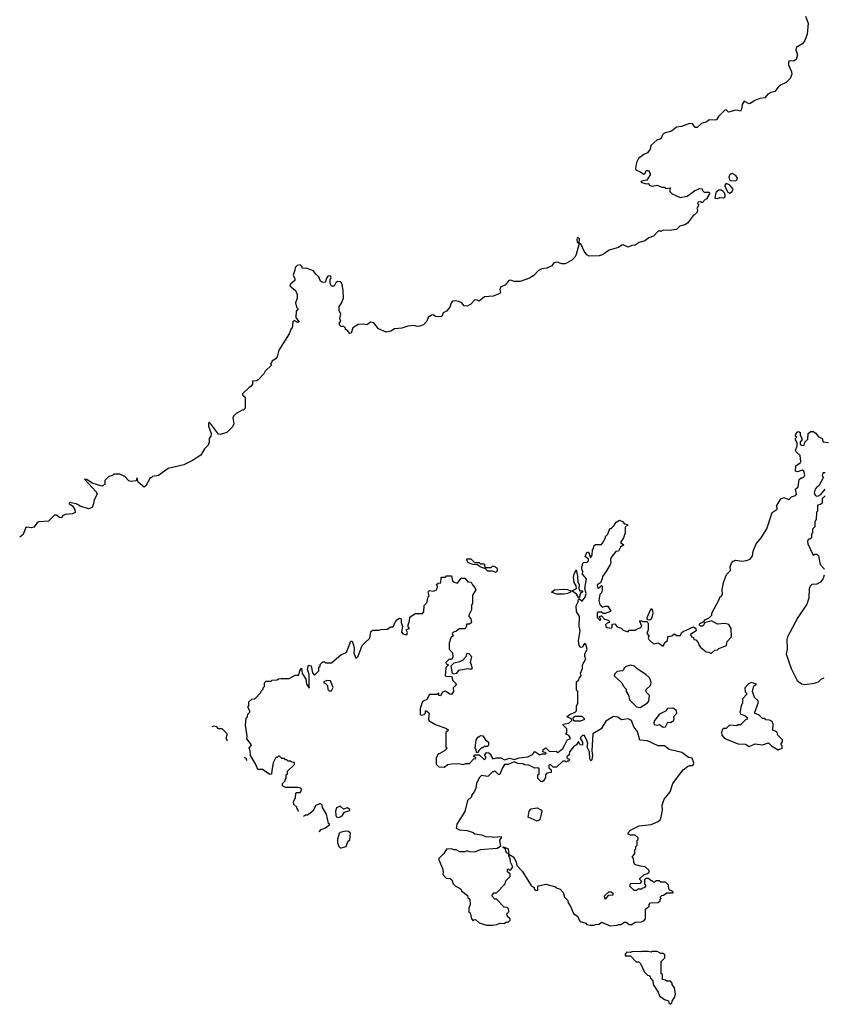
# Model space of a CAD drawing. Extents: x 1980017 to 2252640, y 74400 to 266395.
# Tile 10 of 256: x 2071757 to 2078399, y 101900 to 110035. Entities that reach past the tile are written whole.
import ezdxf

# ---------------------------------------------------------------- set-up
doc = ezdxf.new("R2010")
doc.units = 0

msp = doc.modelspace()

# ---------------------------------------------------------------- linework, layer by layer
at = {"layer": '0CON20XD'}
for points in [[(2078251.2, 110065), (2078273.3, 110005), (2078266.2, 109915), (2078245, 109862.5), (2078226.7, 109835), (2078173.8, 109805), (2078172.5, 109785), (2078186.7, 109745), (2078174, 109706), (2078155, 109691.2), (2078125, 109696), (2078115, 109693.3), (2078110.8, 109685), (2078112.5, 109662.5), (2078137, 109603), (2078137.5, 109585), (2078125, 109550), (2078092.5, 109515), (2078046.4, 109493.6), (2078025, 109476.2), (2077998.8, 109441.2), (2077965, 109433.3), (2077940.8, 109419.2), (2077915, 109390), (2077875, 109384), (2077832.3, 109367.7), (2077795, 109342.5), (2077785, 109340), (2077745, 109362.5), (2077727.5, 109335), (2077723.8, 109295), (2077715, 109280), (2077675, 109288), (2077615, 109270), (2077595, 109290), (2077585, 109286.7), (2077533.6, 109236.4), (2077515, 109208.8), (2077505, 109204), (2077455, 109207.5), (2077435, 109190), (2077392.7, 109177.3), (2077357, 109143), (2077340, 109145), (2077317.5, 109175), (2077292.3, 109177.7), (2077227, 109153), (2077185, 109146.7), (2077145, 109113.3), (2077083, 109097), (2077070, 109085), (2077055, 109050), (2077021.7, 109038.3), (2076973.6, 108996.4), (2076967.5, 108965), (2076946.4, 108933.6), (2076915, 108920), (2076870.7, 108889.3), (2076853.6, 108856.4), (2076847.5, 108805), (2076851.7, 108791.7), (2076881.7, 108781.7), (2076915, 108760), (2076927, 108763), (2076935, 108790), (2076955, 108790), (2076967.5, 108765), (2076966.7, 108753.3), (2076940, 108710), (2076895, 108700), (2076891.7, 108691.7), (2076935, 108677.5), (2076951.7, 108681.7), (2076966.4, 108666.4), (2076985, 108660), (2077025, 108666.7), (2077065, 108650), (2077085, 108650), (2077095, 108640), (2077137, 108647), (2077130, 108635), (2077130, 108615), (2077150, 108595), (2077215, 108566.7), (2077273.6, 108576.4), (2077335, 108620), (2077375, 108640), (2077398.3, 108638.3), (2077400, 108625), (2077415, 108610), (2077455, 108610), (2077457.5, 108595), (2077440, 108565), (2077440, 108555), (2077421.7, 108548.3), (2077398.3, 108521.7), (2077385, 108530), (2077361.7, 108528.3), (2077360, 108515), (2077370, 108505), (2077352.5, 108475), (2077360, 108465), (2077357.5, 108445), (2077335, 108422.5), (2077325, 108420), (2077276.7, 108355), (2077255, 108341.2), (2077211.7, 108328.3), (2077185, 108300.8), (2077125, 108292.5), (2077077, 108297), (2077061.7, 108288.3), (2077033.6, 108286.4), (2076995, 108247.5), (2076956.4, 108233.6), (2076925, 108208.8), (2076876.1, 108193.9), (2076845, 108173.3), (2076815, 108170), (2076785, 108156.7), (2076745, 108173.8), (2076735, 108171.2), (2076705.9, 108154.1), (2076629.3, 108130.7), (2076575, 108093.3), (2076545, 108083.3), (2076465, 108082.5), (2076443.6, 108093.6), (2076422.3, 108122.3), (2076398.3, 108178.3), (2076380, 108190), (2076383.3, 108225), (2076373.6, 108236.4), (2076365, 108232.5), (2076361.2, 108215), (2076365, 108200), (2076380, 108185), (2076355.8, 108094.2), (2076346.1, 108073.9), (2076317.5, 108045), (2076265, 108016.7), (2076237, 108017), (2076198.3, 108031.7), (2076185, 108030), (2076172.5, 108025), (2076155, 108002.5), (2076115, 107982.5), (2076073.3, 107976.7), (2076045, 107962.5), (2076007.7, 107922.3), (2075971.7, 107898.3), (2075893, 107873), (2075845, 107872.5), (2075815, 107883.3), (2075799.3, 107880.7), (2075768.3, 107841.7), (2075735, 107827.5), (2075726.7, 107805), (2075730, 107785), (2075725, 107773.3), (2075669.3, 107750.7), (2075600, 107745), (2075555, 107710), (2075535, 107720), (2075515, 107716.7), (2075485, 107683.3), (2075455, 107667.5), (2075431.7, 107671.7), (2075410, 107695), (2075385, 107707.5), (2075355, 107713.3), (2075335, 107708.8), (2075322, 107695), (2075311.2, 107658.8), (2075284, 107626), (2075257, 107613), (2075246.4, 107583.6), (2075215, 107580), (2075195, 107583.3), (2075175, 107596.2), (2075160, 107595), (2075133.3, 107575), (2075121.2, 107545), (2075095.7, 107514.3), (2075065, 107503.3), (2075045, 107501.2), (2075015, 107508.8), (2074965, 107503.3), (2074915, 107486.7), (2074855, 107480), (2074825, 107462.5), (2074785, 107453.8), (2074721.7, 107481.7), (2074685, 107530), (2074656.4, 107536.4), (2074625, 107513.3), (2074595, 107520), (2074555, 107517.5), (2074510.5, 107489.5), (2074497.5, 107445), (2074485, 107443.3), (2074465, 107470), (2074450, 107475), (2074450, 107485), (2074435, 107500), (2074415, 107500), (2074400, 107515), (2074400, 107535), (2074410, 107545), (2074407, 107557)], [(2077675, 108704.3), (2077686.6, 108713.4), (2077689.2, 108725), (2077675, 108748.6), (2077645, 108762.9), (2077625, 108756), (2077617.1, 108735), (2077623.1, 108713.1), (2077635, 108706), (2077675, 108704.3)], [(2077525, 108557.5), (2077545, 108566.7), (2077575, 108564), (2077587.5, 108572.5), (2077588.8, 108585), (2077582, 108605), (2077568.8, 108618.8), (2077555, 108626.7), (2077535, 108627.5), (2077511.7, 108608.3), (2077501.7, 108561.7), (2077525, 108557.5)], [(2077625, 108601.2), (2077645.8, 108615), (2077652.9, 108635), (2077627.5, 108667.5), (2077605, 108679.2), (2077591.9, 108678.1), (2077582.9, 108662.9), (2077609.5, 108609.5), (2077625, 108601.2)], [(2074407, 107557), (2074403.3, 107565), (2074412.5, 107605), (2074398.3, 107628.3), (2074397.5, 107665), (2074416.7, 107693.3), (2074432.5, 107735), (2074431.4, 107801.4), (2074419.3, 107859.3), (2074405, 107870), (2074385, 107872.5), (2074369.3, 107860.7), (2074356.1, 107833.9), (2074335, 107834), (2074322.5, 107855), (2074323.9, 107886.1), (2074332.5, 107905), (2074325, 107917.5), (2074304.3, 107915.7), (2074288.8, 107895), (2074283.3, 107866.7), (2074265, 107864.2), (2074242.5, 107875), (2074230.7, 107910.7), (2074203.6, 107933.6), (2074185, 107960), (2074125, 107982.5), (2074095, 107980), (2074090, 107995), (2074075, 108010), (2074050, 108005), (2074033, 107987), (2074032.5, 107965), (2074017.5, 107925), (2074030, 107895), (2074030, 107880), (2073995, 107850), (2073991.2, 107835), (2074036.5, 107796.5), (2074051.4, 107765), (2074050, 107735), (2074036.7, 107695), (2074045, 107660), (2074057.5, 107645), (2074043, 107627), (2074040, 107575), (2074067.5, 107535), (2074055, 107532.5), (2074025, 107550), (2074015, 107540), (2074010, 107485), (2074000, 107480), (2073985, 107440), (2073900, 107305), (2073885, 107250), (2073869.3, 107230.7), (2073840, 107215), (2073840, 107205), (2073830, 107195), (2073838.3, 107181.7), (2073785, 107130), (2073775, 107110), (2073729.3, 107060.7), (2073715, 107050), (2073681.7, 107048.3), (2073680, 107025), (2073667.5, 107005), (2073654, 106996), (2073600, 106945), (2073600, 106935), (2073620, 106915), (2073620, 106825), (2073605, 106810), (2073595, 106810), (2073545, 106780), (2073525, 106760), (2073520, 106745), (2073527.5, 106695), (2073515, 106670), (2073470, 106625), (2073413, 106607), (2073399.3, 106609.3), (2073335, 106700), (2073325, 106706.2), (2073318.3, 106701.7), (2073317, 106677), (2073338.8, 106615), (2073337.5, 106595), (2073323.3, 106575), (2073323.3, 106545), (2073315, 106520), (2073285, 106490), (2073253, 106437), (2073185, 106392.5), (2073115, 106357.5), (2072985, 106327.5), (2072905, 106270), (2072855, 106260), (2072845, 106250), (2072835, 106250), (2072800, 106185), (2072785, 106172.5), (2072737.5, 106215), (2072725, 106250), (2072720, 106225), (2072678.3, 106218.3), (2072660, 106225), (2072625, 106260), (2072585, 106280), (2072535, 106280), (2072525, 106270), (2072495, 106260), (2072461.7, 106228.3), (2072460, 106195), (2072435, 106180), (2072355, 106206.2), (2072312.5, 106235), (2072292, 106238), (2072390, 106135), (2072397.5, 106115), (2072373, 106067), (2072368.3, 106038.3), (2072356.4, 106003.6), (2072326.1, 105993.9), (2072257.5, 106015), (2072225, 106034), (2072170, 106045), (2072166.7, 106035), (2072195, 106017.5), (2072213.3, 105985), (2072215, 105962.5), (2072195, 105953.3), (2072133.6, 105946.4), (2072110, 105935), (2072105, 105920), (2072085, 105922.5), (2072061.7, 105941.7), (2072045, 105942.5), (2071995, 105892.5), (2071915, 105887.5), (2071900.7, 105879.3), (2071875, 105842.5), (2071855, 105837.5), (2071815, 105842), (2071806.2, 105835), (2071785, 105781.2), (2071757.1, 105759.5)], [(2076666.4, 105853.6), (2076687, 105883), (2076715, 105900), (2076739.3, 105889.3), (2076755, 105870), (2076780, 105865), (2076780, 105855), (2076760, 105845), (2076760, 105795), (2076746.7, 105755), (2076722.5, 105715), (2076750, 105695), (2076723.6, 105676.4), (2076706.4, 105643.6), (2076685, 105642.5), (2076645, 105592.5), (2076640, 105575), (2076642.5, 105545), (2076636.7, 105533.3), (2076608.3, 105481.7), (2076573.3, 105435), (2076572.5, 105415), (2076557, 105383), (2076531.2, 105365), (2076535, 105337.5), (2076545, 105340), (2076565, 105360), (2076570, 105355), (2076572.5, 105325), (2076565, 105300), (2076553, 105287), (2076543.3, 105235), (2076553, 105203), (2076572.5, 105182.5), (2076595, 105190), (2076618.3, 105188.3), (2076640, 105155), (2076640, 105145), (2076595, 105128.8), (2076580, 105130), (2076565, 105140), (2076535, 105140), (2076530, 105135), (2076530, 105095), (2076555, 105070), (2076560, 105085), (2076550, 105095), (2076550, 105105), (2076565, 105110), (2076591.7, 105081.7), (2076620, 105075), (2076630, 105065), (2076630, 105055), (2076611.7, 105048.3), (2076600, 105035), (2076601.7, 105021.7), (2076612.5, 105012.5), (2076645, 105007.5), (2076652.5, 105015), (2076655, 105040), (2076675, 105042.5), (2076695, 105017.5), (2076727, 105007), (2076745, 104990), (2076775, 104980), (2076785, 104980), (2076795, 104990), (2076845, 104990), (2076855, 105000), (2076885, 105010), (2076900, 105025), (2076883, 105063), (2076888.3, 105071.7), (2076913.6, 105063.6), (2076943, 105063), (2076950, 105045), (2076950, 104995), (2076940, 104965), (2076956.2, 104945), (2076952.5, 104925), (2076956.7, 104915), (2076995, 104877.5), (2077035, 104887.5), (2077075, 104860), (2077090, 104890), (2077110, 104905), (2077113, 104927), (2077115, 104940), (2077147, 104943), (2077165, 104960), (2077188.3, 104948.3), (2077215, 104947.5), (2077228.3, 104971.7), (2077240, 104980), (2077325, 105020), (2077346.2, 105006.2), (2077346.7, 104985), (2077302.5, 104955), (2077310, 104935), (2077325, 104930), (2077330, 104915), (2077345, 104910), (2077365, 104890), (2077372.5, 104865), (2077385, 104850), (2077431.7, 104811.7), (2077455, 104810), (2077465, 104800), (2077475, 104800), (2077503, 104827), (2077525, 104830), (2077535, 104840), (2077600, 104865), (2077603, 104897), (2077640, 104935), (2077636.7, 105005), (2077618.3, 105038.3), (2077585, 105047.5), (2077525, 105040), (2077475, 105068.8), (2077418.3, 105051.7), (2077412.5, 105035), (2077400, 105025), (2077383.6, 105023.6), (2077372.5, 105035), (2077377.5, 105045), (2077410, 105060), (2077425, 105080), (2077455, 105092.5), (2077476.7, 105115), (2077478.3, 105131.7), (2077537.5, 105245), (2077542.5, 105265), (2077555, 105270), (2077565, 105290), (2077563.3, 105325), (2077574.2, 105385.8), (2077598.1, 105451.9), (2077631.2, 105485), (2077628.9, 105515), (2077640, 105545), (2077655, 105560), (2077675, 105568.6), (2077725, 105560), (2077765, 105566), (2077795, 105578.8), (2077812.5, 105605), (2077819.2, 105645), (2077844.3, 105705.7), (2077885, 105753.3), (2077931.2, 105828.8), (2077977.5, 105962.5), (2078018.3, 105991.7), (2078015, 106020), (2078047.5, 106075), (2078073, 106087), (2078115, 106070), (2078135, 106092.5), (2078170, 106105), (2078177.5, 106115), (2078170, 106155), (2078190, 106175), (2078200, 106235), (2078215, 106250), (2078225, 106250), (2078239.3, 106260.7), (2078246.4, 106273.6), (2078237.5, 106305), (2078225, 106312.5), (2078185, 106300), (2078170, 106305), (2078171.7, 106348.3), (2078207.5, 106372.5), (2078213.8, 106385), (2078208, 106435), (2078174, 106464), (2078170, 106475), (2078183.3, 106515), (2078181.7, 106541.7), (2078170, 106565), (2078170, 106575), (2078180, 106585), (2078170, 106595), (2078170, 106605), (2078184.1, 106625.9), (2078195, 106632.5), (2078206.7, 106625), (2078207.5, 106605), (2078222.5, 106575), (2078222.5, 106565), (2078207.5, 106545), (2078208.3, 106528.3), (2078225, 106517.5), (2078239.3, 106520.7), (2078247.5, 106545), (2078270.7, 106569.3), (2078273.6, 106616.4), (2078295, 106632.5), (2078315, 106633.3), (2078337.7, 106617.7), (2078355, 106592.5), (2078390, 106575), (2078397, 106547), (2078441.7, 106541.7)], [(2078415, 106290), (2078395, 106290), (2078390, 106265), (2078400, 106255), (2078362.5, 106185), (2078345, 106173.8), (2078331.2, 106155), (2078324.1, 106124.1), (2078333.9, 106103.9), (2078345, 106098.8), (2078358, 106102), (2078378, 106112), (2078413.9, 106156.1)], [(2078415, 106100), (2078390, 106075), (2078388.3, 106041.7), (2078375, 106030), (2078350, 106025), (2078350, 105975), (2078342.5, 105965), (2078340, 105905), (2078330, 105885), (2078330, 105845), (2078310, 105825), (2078310, 105795), (2078300, 105785), (2078300, 105755), (2078288.3, 105741.7), (2078275, 105740), (2078267, 105723), (2078270, 105705), (2078315, 105610), (2078325, 105620), (2078345, 105620), (2078360, 105605), (2078372.5, 105535), (2078410, 105495)], [(2074062.3, 103493.4), (2074060, 103505), (2074050, 103515), (2074048.3, 103528.3), (2074021.7, 103551.7), (2074020, 103575), (2074037.5, 103605), (2074040, 103645), (2074045, 103650), (2074075, 103650), (2074090, 103675), (2074080, 103685), (2074055, 103692.5), (2073955, 103692.5), (2073930, 103705), (2073930, 103725), (2073950, 103745), (2073950, 103755), (2073960, 103765), (2073960, 103795), (2073970, 103805), (2073970, 103825), (2074028.3, 103881.7), (2074028.3, 103898.3), (2074005, 103900), (2073995, 103910), (2073975, 103910), (2073965, 103920), (2073955, 103920), (2073945, 103930), (2073925, 103930), (2073905, 103950), (2073895, 103950), (2073885, 103940), (2073875, 103940), (2073852.5, 103895), (2073841.7, 103831.7), (2073838.3, 103801.7), (2073825, 103800), (2073765, 103840), (2073725, 103840), (2073706.1, 103886.1), (2073666.1, 103956.1), (2073661.2, 103995), (2073652.5, 104015), (2073672.5, 104045), (2073633.8, 104093.8), (2073636.7, 104115), (2073622.5, 104205), (2073630, 104265), (2073640, 104275), (2073643, 104297), (2073660, 104315), (2073660, 104325), (2073642.5, 104355), (2073650, 104365), (2073651.7, 104398.3), (2073675, 104420), (2073700, 104425), (2073750, 104475), (2073750, 104485), (2073770, 104505), (2073770, 104515), (2073780, 104525), (2073780, 104555), (2073795, 104570), (2073835, 104570), (2073843, 104577), (2073885, 104580), (2073895, 104590), (2073915, 104592.5), (2073985, 104592.5), (2074035, 104620), (2074065, 104620), (2074072.5, 104655), (2074085, 104677.5), (2074093, 104633), (2074121.2, 104585), (2074128.8, 104545), (2074148.3, 104511.7), (2074150, 104625), (2074135.7, 104665), (2074145, 104702.5), (2074166.1, 104696.1), (2074178.3, 104638.3), (2074195, 104620), (2074230, 104655), (2074230, 104685), (2074240, 104695), (2074241.7, 104708.3), (2074261.7, 104728.3), (2074275, 104730), (2074285, 104720), (2074335, 104720), (2074415, 104790), (2074445, 104800), (2074460, 104815), (2074495, 104900), (2074505, 104900), (2074518.3, 104858.3), (2074522, 104835), (2074517.5, 104805), (2074535, 104760), (2074555, 104777.5), (2074587.5, 104865), (2074606.7, 104883.3), (2074650, 104925), (2074660, 104980), (2074675, 104990), (2074725, 104990), (2074745, 104997.5), (2074795, 105000), (2074825, 105020), (2074845, 105020), (2074861.7, 105058.3), (2074870, 105065), (2074870, 105075), (2074895, 105090), (2074910, 105085), (2074910, 105055), (2074921.7, 105021.7), (2074912.5, 104975), (2074925, 104960), (2074957, 104953), (2074961.7, 104971.7), (2074950, 104995), (2074980, 105005), (2074968.3, 105018.3), (2074967.5, 105035), (2074980, 105065), (2074981.7, 105098.3), (2075025, 105130), (2075085, 105130), (2075098.3, 105141.7), (2075100, 105195), (2075121.7, 105218.3), (2075133, 105267), (2075140, 105275), (2075133, 105307), (2075145, 105320), (2075175, 105312.5), (2075198.3, 105321.7), (2075210, 105345), (2075210, 105355), (2075200, 105365), (2075215, 105380), (2075238.3, 105381.7), (2075240, 105425), (2075245, 105430), (2075275, 105430), (2075285, 105440), (2075325, 105440), (2075335, 105400), (2075347.5, 105387.5), (2075375, 105380), (2075405, 105420), (2075435, 105420), (2075461.7, 105391.7), (2075488.3, 105388.3), (2075500, 105365), (2075520, 105345), (2075527.5, 105325), (2075500.7, 105279.3), (2075500, 105215), (2075492.5, 105195), (2075491.7, 105158.3), (2075470, 105115), (2075470, 105105), (2075486.7, 105085), (2075490, 105055), (2075475, 105040), (2075450, 105040), (2075450, 105025), (2075438.3, 105001.7), (2075388.3, 105001.7), (2075368.3, 104981.7), (2075342.5, 104975), (2075332.5, 104965), (2075340, 104945), (2075321.7, 104928.3), (2075307.5, 104885), (2075307.5, 104835), (2075333.3, 104805), (2075337, 104767), (2075325, 104750), (2075305, 104750), (2075280, 104725), (2075281.7, 104711.7), (2075300, 104705), (2075278.3, 104681.7), (2075272.5, 104615), (2075295, 104607.5), (2075325, 104610), (2075337.5, 104575), (2075367.5, 104545), (2075350, 104525), (2075340, 104515), (2075342.5, 104485), (2075325, 104460), (2075311.7, 104461.7), (2075275, 104486.7), (2075251.7, 104478.3), (2075235, 104450), (2075221.7, 104451.7), (2075220, 104470), (2075205, 104460), (2075145, 104460), (2075123, 104417), (2075087, 104403), (2075067.5, 104345), (2075068.3, 104298.3), (2075075, 104290), (2075100, 104295), (2075110, 104305), (2075110, 104325), (2075120, 104325), (2075140, 104305), (2075136.7, 104255), (2075142, 104242), (2075195, 104212.5), (2075285, 104180), (2075300, 104165), (2075280, 104145), (2075280, 104025), (2075290, 104015), (2075267, 103993), (2075225, 103970), (2075215, 103970), (2075200, 103935), (2075200, 103885), (2075221.7, 103861.7), (2075265, 103860), (2075295, 103880), (2075325, 103887.5), (2075385, 103890), (2075425, 103882.5), (2075445, 103890), (2075475, 103890), (2075511.7, 103928.3), (2075528.3, 103931.7), (2075528.3, 103938.3), (2075510, 103945), (2075515, 103960), (2075555, 103960), (2075597, 103923), (2075610, 103935), (2075610, 103945), (2075600, 103955), (2075615, 103980), (2075635, 103977.5), (2075650, 103965), (2075650, 103955), (2075668.3, 103928.3), (2075695, 103936.7), (2075735, 103936.2), (2075765, 103920), (2075805, 103933.8), (2075845, 103922.5), (2075885, 103936.7), (2075956.4, 103943.6), (2075996.4, 103963.6), (2076015, 103990), (2076055, 103962.5), (2076075, 103970), (2076105, 103970), (2076108.3, 103978.3), (2076080, 103985), (2076082.5, 104005), (2076105, 104020), (2076135, 103990), (2076191.7, 103991.7), (2076205, 103980), (2076247.1, 104012.9), (2076262.5, 104045), (2076283.3, 104086.7), (2076306.4, 104093.6), (2076307.5, 104105), (2076295, 104120), (2076271.7, 104131.7), (2076280, 104145), (2076280, 104175), (2076250, 104205), (2076250, 104215), (2076295, 104223.3), (2076320, 104245), (2076318.3, 104258.3), (2076280, 104275), (2076300, 104295), (2076347, 104313), (2076360, 104325), (2076360, 104365), (2076370, 104385), (2076370, 104485), (2076360, 104495), (2076360, 104565), (2076378.3, 104581.7), (2076380, 104595), (2076397, 104613), (2076392.5, 104635), (2076410, 104675), (2076407.5, 104705), (2076437.5, 104755), (2076427.5, 104775), (2076427, 104793), (2076446.7, 104835), (2076436.7, 104875), (2076425, 104880), (2076405, 104850), (2076395, 104847.5), (2076381.2, 104865), (2076374.2, 104905.8), (2076390, 104985), (2076381.2, 105025), (2076383, 105103), (2076358.8, 105145), (2076357, 105193), (2076372.5, 105225), (2076375, 105250), (2076385, 105250), (2076405, 105230), (2076430, 105265), (2076440, 105295), (2076428, 105335), (2076442.5, 105415), (2076407.5, 105455), (2076412.5, 105475), (2076402.5, 105495), (2076402.5, 105515), (2076415, 105550), (2076447, 105553), (2076457, 105563), (2076458.3, 105578.3), (2076430.7, 105600.7), (2076445, 105632.5), (2076458.3, 105638.3), (2076475, 105590), (2076489.3, 105610.7), (2076490, 105655), (2076500, 105665), (2076505, 105690), (2076515, 105700), (2076565, 105700), (2076575, 105710), (2076600, 105755), (2076600, 105765), (2076617, 105783), (2076635, 105830), (2076645, 105830), (2076666.4, 105853.6)], [(2075695, 105467.5), (2075665, 105480), (2075625, 105480), (2075608.3, 105498.3), (2075563.3, 105513.3), (2075541.7, 105531.7), (2075505, 105532.5), (2075485, 105540), (2075465, 105550), (2075450, 105575), (2075455, 105580), (2075485, 105580), (2075515, 105550), (2075555, 105550), (2075565, 105540), (2075595, 105540), (2075605, 105510), (2075655, 105510), (2075665, 105520), (2075675, 105520), (2075700, 105505), (2075707, 105487), (2075695, 105467.5)], [(2076385, 105260), (2076375, 105260), (2076359.5, 105289.5), (2076320, 105315), (2076360, 105335), (2076357, 105357), (2076340, 105385), (2076333.8, 105425), (2076338.8, 105455), (2076355, 105490), (2076368.3, 105438.3), (2076370.7, 105390.7), (2076380, 105365), (2076377.5, 105335), (2076387.5, 105317.5), (2076410, 105315), (2076410, 105305), (2076395, 105300), (2076387.5, 105285), (2076385, 105260)], [(2078406.7, 105445), (2078396.2, 105413.8), (2078375, 105387.5), (2078345, 105372.5), (2078305, 105367.5), (2078290, 105355), (2078282.5, 105335), (2078278.8, 105255), (2078263.8, 105205), (2078188.8, 105095), (2078103.3, 104935), (2078097.5, 104915), (2078100, 104835), (2078092.5, 104795), (2078111.7, 104738.3), (2078132.5, 104675), (2078182.5, 104575), (2078218.3, 104548.3), (2078245, 104542.5), (2078327, 104553), (2078360, 104565), (2078380, 104585), (2078405, 104597.5)], [(2076255, 105288), (2076195, 105290), (2076152.5, 105305), (2076176, 105324), (2076250.5, 105330.5), (2076285, 105326.2), (2076310, 105315), (2076310, 105305), (2076285, 105293.8), (2076255, 105288)], [(2076965, 105072.5), (2076947, 105077), (2076943.8, 105095), (2076975, 105170), (2076987.5, 105155), (2076990, 105125), (2076977, 105083), (2076965, 105072.5)], [(2075345, 104627.5), (2075333, 104633), (2075323, 104697), (2075348.3, 104721.7), (2075395, 104732.5), (2075423, 104747), (2075447, 104773), (2075455, 104800), (2075468.3, 104798.3), (2075490, 104775), (2075480, 104725), (2075487, 104717), (2075496.1, 104673.9), (2075485, 104667.5), (2075465, 104672.5), (2075385, 104657.5), (2075365, 104632.5), (2075345, 104627.5)], [(2076885, 104352.5), (2076945, 104390), (2076956, 104405), (2076961.7, 104451.7), (2076937.5, 104475), (2076933, 104493), (2076937.5, 104505), (2076970, 104535), (2076976, 104555), (2076970.5, 104580.4), (2076959.5, 104599.6), (2076932.5, 104625), (2076861.7, 104671.7), (2076837.5, 104695), (2076805, 104701.2), (2076768.3, 104691.7), (2076750, 104675), (2076750, 104665), (2076740, 104655), (2076695, 104650), (2076675, 104630), (2076670, 104615), (2076732.5, 104555), (2076745, 104530), (2076770, 104505), (2076770, 104485), (2076787.5, 104455), (2076797.5, 104415), (2076855, 104357.5), (2076885, 104352.5)], [(2074335, 104490), (2074346.7, 104516.7), (2074325, 104572.5), (2074295, 104576.7), (2074270, 104565), (2074270, 104555), (2074285, 104550), (2074300, 104535), (2074305, 104500), (2074315, 104490), (2074335, 104490)], [(2078025, 104003.8), (2078060, 104015), (2078060, 104035), (2078050, 104045), (2078050, 104055), (2078061.7, 104068.3), (2078062.5, 104085), (2078023.8, 104123.8), (2078016.7, 104145), (2078005, 104157.5), (2077983, 104163), (2077983.3, 104215), (2077975.8, 104235.8), (2077955, 104247.5), (2077925, 104250), (2077915, 104260), (2077895, 104260), (2077868.3, 104288.3), (2077830, 104305), (2077862.5, 104395), (2077858.8, 104408.8), (2077830, 104435), (2077812.5, 104485), (2077825, 104530), (2077847.5, 104545), (2077805, 104560), (2077781.7, 104548.3), (2077750, 104515), (2077753, 104483), (2077770, 104465), (2077730, 104425), (2077730, 104385), (2077723, 104377), (2077710, 104315), (2077717, 104297), (2077750, 104285), (2077768.3, 104268.3), (2077770, 104255), (2077755, 104250), (2077715, 104210), (2077695, 104210), (2077685, 104200), (2077622.5, 104207.5), (2077595, 104180), (2077571.7, 104178.3), (2077562.5, 104167.5), (2077557.5, 104145), (2077560, 104125), (2077577.5, 104105), (2077605, 104087.5), (2077695, 104052.5), (2077755, 104050), (2077785, 104030), (2077835, 104052.5), (2077895, 104042.5), (2077945, 104060), (2077970, 104035), (2078025, 104003.8)], [(2077075, 104190), (2077095, 104193.8), (2077115, 104230), (2077135, 104227.5), (2077162.5, 104245), (2077167.5, 104265), (2077163, 104277), (2077187.5, 104305), (2077186.1, 104326.1), (2077155, 104347.5), (2077110, 104345), (2077100, 104325), (2077044.1, 104295.9), (2077002.5, 104245), (2076997.5, 104225), (2077001.7, 104211.7), (2077025, 104207.5), (2077045, 104212.5), (2077075, 104190)], [(2076638.3, 102548.3), (2076695, 102552.5), (2076705, 102560), (2076725, 102560), (2076755, 102580), (2076768.3, 102578.3), (2076795, 102560), (2076815, 102560), (2076845, 102580), (2076897.5, 102582.5), (2076918.3, 102591.7), (2076930, 102605), (2076930, 102685), (2076958.3, 102711.7), (2076960, 102725), (2076971.7, 102738.3), (2077035, 102740), (2077050, 102755), (2077050, 102765), (2077060, 102775), (2077050, 102785), (2077065, 102800), (2077078.3, 102801.7), (2077105, 102820), (2077155, 102820), (2077160, 102825), (2077148.3, 102838.3), (2077131.7, 102841.7), (2077121.7, 102851.7), (2077120, 102885), (2077095, 102910), (2077055, 102910), (2077045, 102920), (2077015, 102920), (2077005, 102910), (2076995, 102910), (2076985, 102920), (2076975, 102920), (2076955, 102940), (2076935, 102940), (2076921.7, 102928.3), (2076920, 102895), (2076928.3, 102888.3), (2076930, 102875), (2076918.3, 102861.7), (2076905, 102860), (2076895, 102850), (2076865, 102850), (2076855, 102840), (2076835, 102840), (2076800, 102875), (2076805, 102897.5), (2076888.3, 102901.7), (2076900, 102915), (2076881.7, 102931.7), (2076881.7, 102938.3), (2076915, 102970), (2076945, 102980), (2076958.3, 102991.7), (2076960, 103005), (2076927, 103037), (2076885, 103040), (2076842.5, 103055), (2076832.5, 103075), (2076830, 103105), (2076820, 103115), (2076840, 103145), (2076840, 103175), (2076850, 103185), (2076850, 103205), (2076860, 103215), (2076860, 103255), (2076868.3, 103261.7), (2076870, 103275), (2076845, 103297.5), (2076805, 103296.7), (2076787.5, 103305), (2076782.5, 103315), (2076805, 103337.5), (2076877.5, 103375), (2076975.6, 103384.4), (2077035, 103411.2), (2077050, 103425), (2077060, 103445), (2077070, 103505), (2077068, 103545), (2077084.1, 103595.9), (2077133.6, 103656.4), (2077156.2, 103725), (2077201.3, 103788.7), (2077241.7, 103838.3), (2077276, 103864), (2077295, 103872.5), (2077315, 103872.5), (2077325, 103880), (2077330, 103895), (2077315, 103932.5), (2077285, 103940), (2077229.5, 103979.6), (2077125, 104004), (2077085, 104036.2), (2077035, 104036.2), (2076945, 104077.5), (2076883, 104083), (2076863.6, 104153.6), (2076832.5, 104192.5), (2076814, 104244), (2076785, 104257.5), (2076730.7, 104250.7), (2076701.7, 104271.7), (2076665, 104277.5), (2076600.7, 104239.3), (2076562.5, 104175), (2076493.3, 104135), (2076486.2, 103995), (2076491.2, 103955), (2076485, 103920), (2076478.3, 103911.7), (2076468.3, 103928.3), (2076466.7, 103986.7), (2076447.5, 104025), (2076452.5, 104055), (2076447.5, 104075), (2076425, 104120), (2076408.3, 104121.7), (2076392.5, 104105), (2076392.5, 104092.5), (2076410, 104065), (2076408.3, 104041.7), (2076390, 104045), (2076375, 104070), (2076360, 104045), (2076333.6, 104026.4), (2076300, 103985), (2076298.3, 103961.7), (2076280, 103945), (2076281.7, 103931.7), (2076300, 103925), (2076295, 103910), (2076281.7, 103908.3), (2076275, 103900), (2076265, 103910), (2076245, 103910), (2076195, 103860), (2076165, 103860), (2076145, 103880), (2076130, 103875), (2076130, 103855), (2076148.3, 103838.3), (2076150, 103815), (2076115, 103810), (2076103, 103797), (2076102.5, 103775), (2076086.7, 103745), (2076075, 103737.5), (2076065, 103740), (2076040, 103765), (2076040, 103795), (2076050, 103805), (2076050, 103845), (2076040, 103855), (2076015, 103850), (2075966.4, 103876.4), (2075928.3, 103878.3), (2075915, 103887.5), (2075875, 103890), (2075845, 103902.5), (2075795, 103882.5), (2075765, 103880), (2075746.4, 103853.6), (2075725, 103800), (2075715, 103800), (2075685, 103830), (2075675, 103820), (2075665, 103820), (2075627, 103783), (2075575, 103790), (2075555, 103770), (2075532.5, 103725), (2075527.5, 103685), (2075515, 103660), (2075490, 103625), (2075490, 103615), (2075457.5, 103585), (2075435.8, 103494.2), (2075370.5, 103389.6), (2075363.3, 103355), (2075392.3, 103342.3), (2075455, 103336.7), (2075505, 103320), (2075518.3, 103308.3), (2075575, 103300), (2075615, 103283.3), (2075655, 103286.7), (2075675, 103280), (2075736.2, 103286.2), (2075736.7, 103275), (2075722.5, 103255), (2075730, 103205), (2075703, 103187), (2075563.9, 103176.1), (2075515, 103157.5), (2075475, 103160), (2075455, 103167.5), (2075435, 103160), (2075395, 103160), (2075365, 103177.5), (2075345, 103177.5), (2075325.9, 103185.9), (2075285, 103182.5), (2075263, 103147), (2075220, 103105), (2075220, 103095), (2075251.7, 103021.7), (2075257.5, 102995), (2075253, 102973), (2075281.7, 102941.7), (2075315, 102940), (2075328.3, 102928.3), (2075340, 102895), (2075355, 102880), (2075400, 102855), (2075410, 102835), (2075458.3, 102798.3), (2075461.7, 102781.7), (2075478.3, 102768.3), (2075480, 102725), (2075470, 102695), (2075470, 102665), (2075480, 102655), (2075490, 102605), (2075505, 102590), (2075511.7, 102598.3), (2075525, 102600), (2075555, 102572.5), (2075615, 102552.5), (2075665, 102552.5), (2075701.7, 102558.3), (2075725, 102570), (2075761.7, 102568.3), (2075775, 102580), (2075795, 102580), (2075810, 102595), (2075810, 102605), (2075790, 102625), (2075790, 102635), (2075780, 102645), (2075800, 102665), (2075798.3, 102688.3), (2075785, 102700), (2075761.7, 102701.7), (2075698.3, 102768.3), (2075685, 102770), (2075660, 102795), (2075675, 102820), (2075698.3, 102821.7), (2075770, 102895), (2075775, 102920), (2075810, 102955), (2075810, 102975), (2075790, 102995), (2075790, 103015), (2075795, 103020), (2075801.7, 103011.7), (2075815, 103010), (2075832.5, 103035), (2075814, 103074), (2075812, 103105), (2075800, 103125), (2075800, 103140), (2075781.2, 103151.2), (2075768.3, 103188.3), (2075750, 103195), (2075755, 103200), (2075765, 103197.5), (2075795, 103183.3), (2075800, 103140), (2075840, 103115), (2075861.2, 103075), (2075866.4, 103046.4), (2075909.2, 102999.2), (2075985, 102882.5), (2076010, 102865), (2076010, 102855), (2076025, 102840), (2076038.3, 102841.7), (2076040, 102875), (2076045, 102880), (2076105, 102892.5), (2076185, 102870), (2076191.7, 102861.7), (2076225, 102850), (2076250, 102825), (2076260, 102785), (2076288.3, 102758.3), (2076290, 102735), (2076307, 102717), (2076335, 102650), (2076370, 102625), (2076380, 102595), (2076390, 102585), (2076435, 102570), (2076445, 102560), (2076475, 102552.5), (2076505, 102552.5), (2076515, 102560), (2076547, 102563), (2076565, 102580), (2076638.3, 102548.3)], [(2076395, 104242.5), (2076426.7, 104255), (2076407, 104277), (2076345, 104277.5), (2076330, 104265), (2076331.7, 104251.7), (2076343, 104243), (2076395, 104242.5)], [(2073349.3, 104194.3), (2073365, 104200), (2073380, 104195), (2073395, 104180), (2073428.3, 104178.3), (2073468.3, 104138.3), (2073470, 104125), (2073460, 104095), (2073470, 104085), (2073470, 104075.7)], [(2075545, 103980), (2075531.7, 103981.7), (2075530, 104005), (2075522.5, 104015), (2075530, 104085), (2075545, 104110), (2075555, 104110), (2075565, 104120), (2075585, 104117.5), (2075607.5, 104085), (2075632.5, 104065), (2075632.5, 104045), (2075625, 104030), (2075595, 104030), (2075585, 104020), (2075575, 104020), (2075551.7, 103998.3), (2075545, 103980)], [(2073611.5, 103936.5), (2073615, 103940), (2073627, 103937), (2073632.2, 103916.3), (2073633, 103915.5)], [(2074232.4, 103326.2), (2074247.5, 103345), (2074285, 103356.7), (2074320, 103385), (2074310, 103395), (2074291.7, 103471.7), (2074260, 103525), (2074257.5, 103545), (2074245, 103557.5), (2074235, 103557.5), (2074205, 103542.5), (2074180, 103495), (2074137, 103463), (2074118.3, 103461.7), (2074103.9, 103452.5)], [(2074395, 103442.5), (2074423, 103457), (2074443, 103487), (2074485, 103500), (2074485, 103510), (2074465, 103522.5), (2074433, 103513), (2074405, 103537.5), (2074375, 103522.5), (2074366.2, 103495), (2074370.3, 103460.3), (2074375, 103450), (2074395, 103442.5)], [(2076035, 103413.8), (2075960, 103445), (2075967.5, 103495), (2075983.9, 103516.1), (2076035, 103522.5), (2076065, 103507.5), (2076072.5, 103495), (2076056.7, 103425), (2076035, 103413.8)], [(2074405, 103192.5), (2074415, 103193.3), (2074455.9, 103204.1), (2074470, 103245), (2074485, 103260), (2074490, 103315), (2074475, 103327.5), (2074448.3, 103331.7), (2074405, 103320), (2074398.3, 103311.7), (2074382.5, 103265), (2074383, 103237), (2074395, 103202.5), (2074405, 103192.5)], [(2076595, 102770), (2076590, 102795), (2076625, 102830), (2076645, 102830), (2076658.3, 102818.3), (2076658.3, 102801.7), (2076621.7, 102798.3), (2076595, 102770)], [(2077135, 101900), (2077148.3, 101911.7), (2077150, 101925), (2077170, 101955), (2077177.5, 101985), (2077170, 102035), (2077150, 102065), (2077150, 102075), (2077135, 102090), (2077105, 102090), (2077095, 102100), (2077070, 102105), (2077070, 102145), (2077060, 102155), (2077060, 102255), (2077090, 102285), (2077088.3, 102308.3), (2077075, 102320), (2077055, 102320), (2077025, 102337.5), (2076985, 102337.5), (2076975, 102330), (2076955, 102337.5), (2076895, 102337.5), (2076885, 102332.5), (2076825, 102337.5), (2076801.7, 102328.3), (2076775, 102330), (2076760, 102315), (2076761.7, 102301.7), (2076805, 102300), (2076851.7, 102251.7), (2076875, 102250), (2076888.3, 102238.3), (2076920, 102165), (2076945, 102140), (2076958.3, 102138.3), (2076968.3, 102128.3), (2076970, 102115), (2076990, 102095), (2076993, 102063), (2077035, 102000), (2077045, 101970), (2077085, 101940), (2077118.3, 101928.3), (2077121.7, 101911.7), (2077135, 101900)]]:
    msp.add_lwpolyline(points, dxfattribs=at)

doc.saveas('drawing.dxf')
